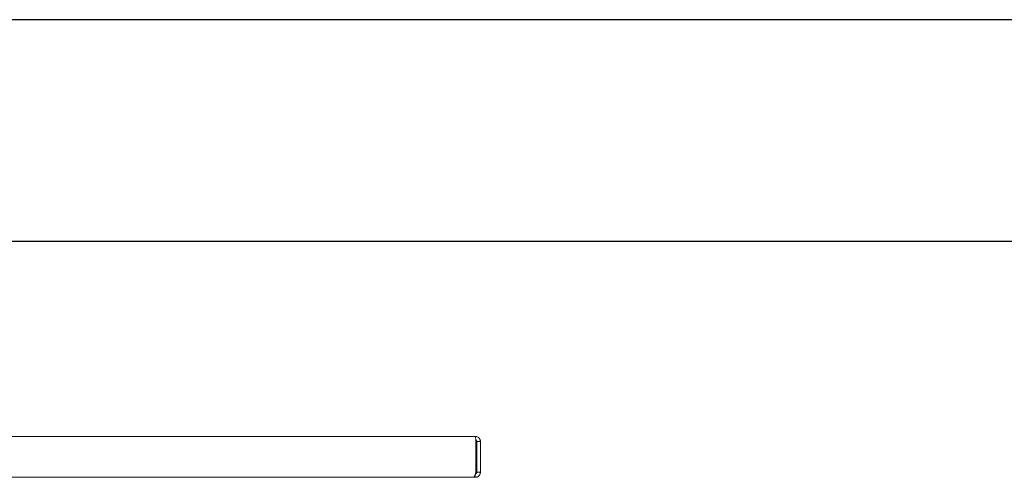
# Model space of a CAD drawing. Header units: millimetres. Extents: x 7284 to 21933, y -3393 to -31.
# Tile 44 of 60: x 12909 to 13330, y -1597 to -1401. Entities that reach past the tile are written whole.
import ezdxf

# ---------------------------------------------------------------- set-up
doc = ezdxf.new("R2010")
doc.units = ezdxf.units.MM
doc.layers.add('60', color=7, linetype='Continuous', true_color=0xffffff)
doc.layers.add('粗实线层', color=7, linetype='Continuous', lineweight=25)
doc.layers.add('细实线层', color=7, linetype='Continuous')

# ---------------------------------------------------------------- blocks, each defined once
blk = doc.blocks.new('$CAXA_FRAME_13B17AC1$')
at = {"layer": '粗实线层'}
blk.add_line((138.5, 95), (-138.5, 95), dxfattribs=at)
at = {"layer": '细实线层'}
blk.add_line((148.5, 105), (-148.5, 105), dxfattribs=at)

msp = doc.modelspace()

# ---------------------------------------------------------------- linework, layer by layer
at = {"layer": '60', "color": 7, "linetype": 'Continuous', "lineweight": 18}
for p, q in [((12855.322, -1579.014), (13104.063, -1579.014)), ((13104.356, -1594.314), (13104.356, -1581.214)), ((13104.763, -1581.214), (13106.263, -1581.214)), ((13104.763, -1581.214), (13104.763, -1594.314)), ((13106.263, -1581.214), (13106.263, -1594.314)), ((13104.763, -1594.314), (13106.263, -1594.314)), ((12855.853, -1596.514), (13103.356, -1596.514)), ((13103.356, -1596.514), (13104.063, -1596.514)), ((13104.063, -1596.514), (13104.063, -1595.291))]:
    msp.add_line(p, q, dxfattribs=at)
at = {"layer": '60', "color": 7, "linetype": 'Continuous', "lineweight": 13}
for p, q in [((13104.064, -1579.014), (12855.322, -1579.014)), ((12855.852, -1596.514), (13103.359, -1596.514))]:
    msp.add_line(p, q, dxfattribs=at)
at = {"layer": '60', "color": 7, "linetype": 'Continuous', "lineweight": 18}
for points, knots in [([(13106.263, -1581.214), (13106.263, -1581.142), (13106.256, -1580.999), (13106.235, -1580.857), (13106.214, -1580.75), (13106.206, -1580.715), (13106.189, -1580.644), (13106.179, -1580.609), (13106.148, -1580.506), (13106.099, -1580.371), (13106.038, -1580.241), (13105.987, -1580.146), (13105.969, -1580.114), (13105.932, -1580.052), (13105.912, -1580.021), (13105.852, -1579.931), (13105.766, -1579.816), (13105.622, -1579.657), (13105.516, -1579.56), (13105.432, -1579.491), (13105.403, -1579.469), (13105.345, -1579.425), (13105.315, -1579.405), (13105.165, -1579.305), (13105.039, -1579.237), (13104.873, -1579.168), (13104.839, -1579.155), (13104.771, -1579.131), (13104.736, -1579.119), (13104.632, -1579.088), (13104.493, -1579.053), (13104.28, -1579.021), (13104.136, -1579.014), (13104.063, -1579.014)], [0, 0, 0, 0, 0.0625, 0.125, 0.125, 0.15625, 0.15625, 0.1875, 0.1875, 0.25, 0.3125, 0.3125, 0.34375, 0.34375, 0.375, 0.375, 0.4375, 0.5, 0.5625, 0.5625, 0.59375, 0.59375, 0.625, 0.625, 0.75, 0.75, 0.78125, 0.78125, 0.8125, 0.8125, 0.875, 0.9375, 1, 1, 1, 1]), ([(13104.063, -1579.014), (13104.07, -1579.014), (13104.082, -1579.021), (13104.1, -1579.053), (13104.112, -1579.088), (13104.121, -1579.119), (13104.124, -1579.13), (13104.129, -1579.149), (13104.13, -1579.155), (13104.134, -1579.168), (13104.135, -1579.175), (13104.149, -1579.237), (13104.161, -1579.305), (13104.179, -1579.424), (13104.185, -1579.467), (13104.193, -1579.525), (13104.195, -1579.536), (13104.198, -1579.56), (13104.202, -1579.596), (13104.207, -1579.633), (13104.222, -1579.761), (13104.234, -1579.871), (13104.249, -1580.021), (13104.253, -1580.052), (13104.259, -1580.114), (13104.262, -1580.146), (13104.271, -1580.241), (13104.283, -1580.371), (13104.295, -1580.506), (13104.304, -1580.609), (13104.307, -1580.644), (13104.314, -1580.714), (13104.317, -1580.75), (13104.326, -1580.856), (13104.338, -1580.999), (13104.35, -1581.142), (13104.356, -1581.214)], [0, 0, 0, 0, 0.0625, 0.125, 0.1875, 0.1875, 0.21875, 0.21875, 0.234375, 0.234375, 0.25, 0.25, 0.375, 0.375, 0.4375, 0.4375, 0.453125, 0.453125, 0.46875, 0.5, 0.5, 0.625, 0.625, 0.65625, 0.65625, 0.6875, 0.6875, 0.75, 0.8125, 0.8125, 0.84375, 0.84375, 0.875, 0.875, 0.9375, 1, 1, 1, 1]), ([(13104.763, -1581.214), (13104.763, -1581.191), (13104.762, -1581.157), (13104.758, -1581.123), (13104.754, -1581.1), (13104.752, -1581.089), (13104.741, -1581.032), (13104.728, -1580.989), (13104.701, -1580.925), (13104.692, -1580.905), (13104.675, -1580.874), (13104.67, -1580.864), (13104.658, -1580.844), (13104.652, -1580.835), (13104.62, -1580.787), (13104.591, -1580.752), (13104.55, -1580.711), (13104.542, -1580.703), (13104.525, -1580.688), (13104.516, -1580.68), (13104.49, -1580.658), (13104.471, -1580.645), (13104.414, -1580.607), (13104.374, -1580.585), (13104.321, -1580.563), (13104.31, -1580.559), (13104.3, -1580.555)], [0, 0, 0, 0, 0.0800304, 0.1200456, 0.1200456, 0.1600608, 0.1600608, 0.3201216, 0.3201216, 0.400152, 0.400152, 0.4401673, 0.4401673, 0.4801825, 0.4801825, 0.6402433, 0.6402433, 0.6802585, 0.6802585, 0.7202737, 0.7202737, 0.8003041, 0.8003041, 0.9603649, 0.9603649, 1, 1, 1, 1]), ([(13104.356, -1594.314), (13104.335, -1594.386), (13104.315, -1594.458), (13104.273, -1594.601), (13104.252, -1594.673), (13104.19, -1594.885), (13104.148, -1595.023), (13104.065, -1595.289), (13104.023, -1595.417), (13103.94, -1595.656), (13103.898, -1595.768), (13103.815, -1595.972), (13103.773, -1596.063), (13103.71, -1596.183), (13103.69, -1596.22), (13103.648, -1596.288), (13103.627, -1596.319), (13103.565, -1596.402), (13103.523, -1596.444), (13103.46, -1596.486), (13103.44, -1596.497), (13103.398, -1596.511), (13103.377, -1596.514), (13103.356, -1596.514)], [0, 0, 0, 0, 0.0625, 0.0625, 0.125, 0.125, 0.25, 0.25, 0.375, 0.375, 0.5, 0.5, 0.625, 0.625, 0.6875, 0.6875, 0.75, 0.75, 0.875, 0.875, 0.9375, 0.9375, 1, 1, 1, 1]), ([(13104.063, -1596.514), (13104.135, -1596.514), (13104.207, -1596.511), (13104.314, -1596.5), (13104.35, -1596.496), (13104.422, -1596.485), (13104.457, -1596.479), (13104.635, -1596.444), (13104.772, -1596.402), (13104.971, -1596.319), (13105.052, -1596.281), (13105.132, -1596.237), (13105.163, -1596.22), (13105.179, -1596.21), (13105.226, -1596.182), (13105.256, -1596.163), (13105.406, -1596.063), (13105.517, -1595.972), (13105.644, -1595.845), (13105.669, -1595.819), (13105.717, -1595.765), (13105.741, -1595.738), (13105.81, -1595.654), (13105.853, -1595.596), (13105.973, -1595.417), (13106.04, -1595.29), (13106.109, -1595.124), (13106.122, -1595.09), (13106.147, -1595.021), (13106.158, -1594.987), (13106.19, -1594.883), (13106.207, -1594.814), (13106.249, -1594.603), (13106.263, -1594.46), (13106.263, -1594.314)], [0, 0, 0, 0, 0.0625, 0.0625, 0.09375, 0.09375, 0.125, 0.125, 0.25, 0.25, 0.3125, 0.328125, 0.328125, 0.34375, 0.34375, 0.375, 0.375, 0.5, 0.5, 0.53125, 0.53125, 0.5625, 0.5625, 0.625, 0.625, 0.75, 0.75, 0.78125, 0.78125, 0.8125, 0.8125, 0.875, 0.875, 1, 1, 1, 1]), ([(13104.153, -1595.008), (13104.168, -1595.006), (13104.184, -1595.004), (13104.211, -1594.999), (13104.222, -1594.996), (13104.244, -1594.991), (13104.255, -1594.987), (13104.288, -1594.977), (13104.31, -1594.97), (13104.374, -1594.943), (13104.414, -1594.922), (13104.471, -1594.884), (13104.489, -1594.87), (13104.525, -1594.841), (13104.542, -1594.826), (13104.591, -1594.777), (13104.649, -1594.706), (13104.692, -1594.625), (13104.714, -1594.572), (13104.718, -1594.561), (13104.726, -1594.54), (13104.737, -1594.507), (13104.745, -1594.473), (13104.759, -1594.406), (13104.763, -1594.36), (13104.763, -1594.314)], [0, 0, 0, 0, 0.0471163, 0.0471163, 0.0811478, 0.0811478, 0.1151794, 0.1151794, 0.1832425, 0.1832425, 0.3193688, 0.3193688, 0.3874319, 0.3874319, 0.455495, 0.455495, 0.5916213, 0.7277475, 0.7277475, 0.7617791, 0.7617791, 0.7958106, 0.8638738, 0.8638738, 1, 1, 1, 1])]:
    msp.add_open_spline(points, degree=3, knots=knots, dxfattribs=at)

# ---------------------------------------------------------------- block references
at = {"layer": '粗实线层', "xscale": 9.488793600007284, "yscale": 9.488793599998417, "zscale": 9.488793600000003}
msp.add_blockref('$CAXA_FRAME_13B17AC1$', (13548.368, -2397.118), dxfattribs=at)

doc.saveas('drawing.dxf')
